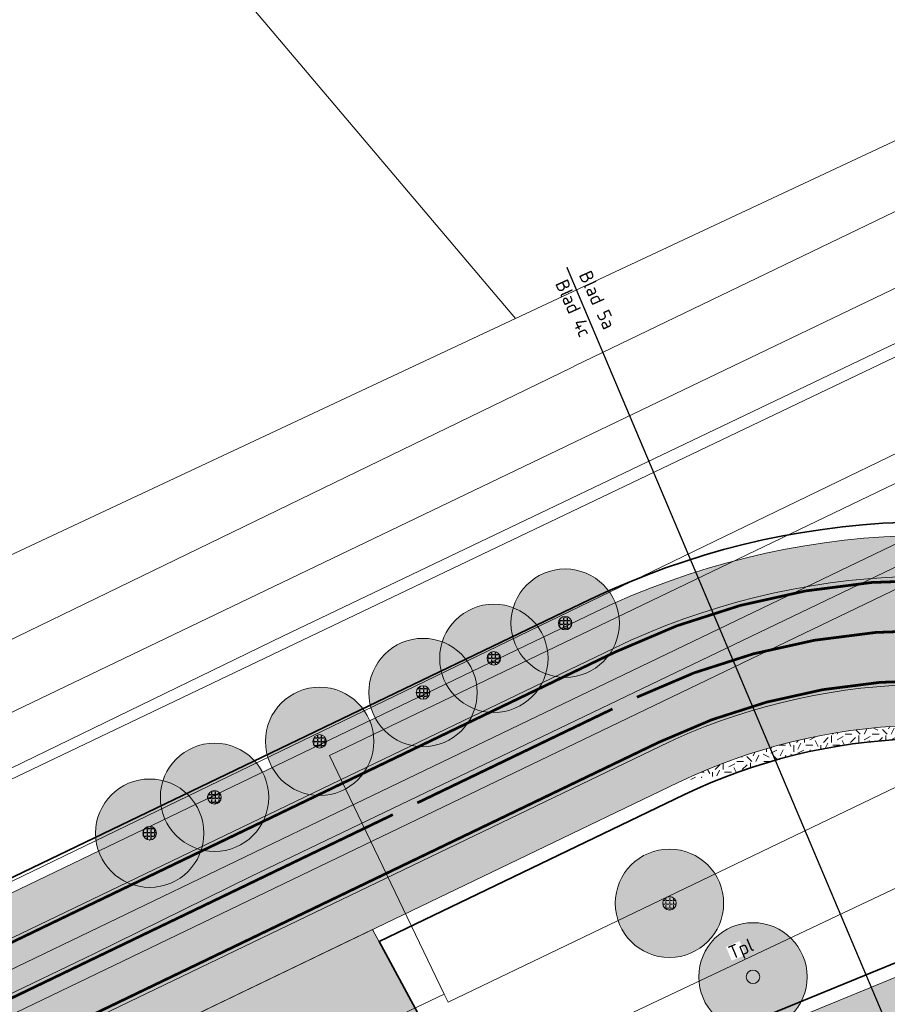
# Model space of a CAD drawing. Header units: metres. Extents: x 163628 to 167676, y 402708 to 405373.
# Tile 69 of 256: x 164578 to 164610, y 403476 to 403512. Entities that reach past the tile are written whole.
import ezdxf

# ---------------------------------------------------------------- set-up
doc = ezdxf.new("R2010")
doc.units = ezdxf.units.M
for name, pattern in [('X-CA190022.004-UO-DWM_Snelfietsroute$0$1-2', [3, 0, -2, 1]), ('X-CA190022.004-UO-DWM_Snelfietsroute$0$2-1', [6, 2, -1, 2, -1]), ('X-CA190022.004-UO-TXT_Tekst 1op200$0$AL-TEKENBLADGRENS', [11.5, 2.5, -1.5, 1, -1.5, 1, -1.5, 2.5])]:
    doc.linetypes.add(name, pattern=pattern)
doc.layers.get('0').update_dxf_attribs({"lineweight": 25})
doc.layers.add('X-CA190022.004-UO-ARC_Arcering$0$N-GV-GR-GRAS-A-200 GRASMENGSEL M1', color=62, linetype='Continuous', lineweight=18, transparency=0.5)
doc.layers.add('X-CA190022.004-UO-ARC_Arcering$0$N-WE-VH-VERHARDING_ASFALT_ROOD-A', color=232, linetype='Continuous', lineweight=0, transparency=0.5)
for name, color, linetype, lineweight in [('X-CA190022.004-UO-BGT_Ondergrond$0$GE_251_SPRTrein_as_Lijn_GEM', 253, 'Continuous', 9), ('X-CA190022.004-UO-BGT_Ondergrond$0$GE_316_WGDFietspad_Vlak_GEM', 253, 'Continuous', 9), ('X-CA190022.004-UO-BGT_Ondergrond$0$GE_367_OWGBerm_groenvoorziening_grasenk_GEM', 253, 'Continuous', 9), ('X-CA190022.004-UO-BGT_Ondergrond$0$GE_401_OTDErf_Vlak_GEM', 253, 'Continuous', 9), ('X-CA190022.004-UO-BGT_Ondergrond$0$GE_479_BTDGroenvoorziening_grasenkruida_GEM', 253, 'Continuous', 9), ('X-CA190022.004-UO-BGT_Ondergrond$0$GE_504_WTDWaterloop_sloot_Vlak_GEM', 253, 'Continuous', 9), ('X-CA190022.004-UO-BGT_Ondergrond$0$GE_541_OWTOever_slootkant_Vlak_GEM', 253, 'Continuous', 9), ('X-CA190022.004-UO-DWM_Beplanting$0$B-WE-GR-BOOM-S AFKOMSTIG UIT BGT', 252, 'Continuous', 0), ('X-CA190022.004-UO-DWM_Beplanting$0$EEL_sortiment tekst BOMEN', 7, 'Continuous', 25), ('X-CA190022.004-UO-DWM_Beplanting$0$N-GV-GR-BOOM_SOLITAIR-G', 92, 'Continuous', 18), ('X-CA190022.004-UO-DWM_Beplanting$0$N-WE-GR-BEPLANTING_CULTUUR_BOSPLANTSOEN-A-500', 92, 'Continuous', 18), ('X-CA190022.004-UO-DWM_Beplanting$0$N-WE-GR-BEPLANTING_NATUUR_BOS-G', 90, 'Continuous', 18), ('X-CA190022.004-UO-DWM_Beplanting$0$N-WE-GR-BOOM-S', 90, 'Continuous', 18), ('X-CA190022.004-UO-DWM_Snelfietsroute$0$N-WE-GW-BERM-G', 90, 'Continuous', 18), ('X-CA190022.004-UO-DWM_Snelfietsroute$0$N-WE-VH-KANTVERHARDING-G', 7, 'Continuous', 18), ('X-CA190022.004-UO-DWM_Snelfietsroute$0$N-WE-VW-MARKERING_LANGS_STREEP_12-G', 7, 'X-CA190022.004-UO-DWM_Snelfietsroute$0$1-2', 35), ('X-CA190022.004-UO-DWM_Snelfietsroute$0$N-WE-VW-MARKERING_LANGS_STREEP_21-G', 7, 'X-CA190022.004-UO-DWM_Snelfietsroute$0$2-1', 35), ('X-CA190022.004-UO-DWM_Snelfietsroute$0$N-WE-VW-MARKERING_LANGS_STREEP_DOORGETROKKEN_010-G', 7, 'Continuous', 18), ('X-CA190022.004-UO-GZM_Werkgrens_v0.1$0$N-WE-KG-GRENS_SYSTEEMGRENS-G', 7, 'X-CA190022.004-UO-GZM_Werkgrens_v0.1$0$KG-OG', 35), ('X-CA190022.004-UO-KAD_Percelen$0$B-WE-KG-GRENS_PERCEEL-GV', 150, 'Continuous', 9), ('X-CA190022.004-UO-TXT_Tekst 1op200$0$BLADEN', 7, 'Continuous', 25), ('X-CA190022.004-UO-TXT_Tekst 1op200$0$X-XX-AL-TEKENBLADGRENS-G', 7, 'X-CA190022.004-UO-TXT_Tekst 1op200$0$AL-TEKENBLADGRENS', 35)]:
    doc.layers.add(name, color=color, linetype=linetype, lineweight=lineweight)
doc.layers.add('X-CA190022.004-UO-DWM_Beplanting$0$B-WE-GR-BOOM-S AFKOMSTIG UIT DTM_v0.4', color=252, linetype='Continuous')
doc.layers.add('X-CA190022.004-UO-DWM_Beplanting$0$N-GV-GR-GRAS-A-200', color=7, linetype='Continuous')
doc.styles.add('X-CA190022.004-UO-DWM_Beplanting$0$NLCS-ISO', font='NLCS-ISO.ttf')
doc.styles.add('X-CA190022.004-UO-TXT_Tekst 1op200$0$NLCS-ISO-M200-T25', font='NLCS-ISO.ttf', dxfattribs={"height": 0.5})
doc.linetypes.add('X-CA190022.004-UO-GZM_Werkgrens_v0.1$0$KG-OG', pattern='A,5.5,-1.5,[2,NLCS.SHX,S=0.5,R=0,X=0,Y=0],-1.5', length=8.5)
pattern_1 = [(0, (0, 5000), (1, 1), [0.25, -0.75]), (0, (0.5499999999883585, 5000.599999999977), (1, 1), [0.25, -0.75]), (90, (0.1000000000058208, 5000.349999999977), (-1, 1), [0.25, -0.75]), (90, (0.5, 5000.700000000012), (-1, 1), [0.25, -0.75]), (45, (0.2000000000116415, 5000.700000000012), (0, 1.000000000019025), [0.25, -1.164213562]), (135, (0.5499999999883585, 5000), (-1.000000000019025, 0), [0.25, -1.164213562]), (26.56505119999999, (0.25, 5000.299999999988), (1.000000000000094, 4.000644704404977e-10), [0.25, -1.986067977]), (26.56505119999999, (0.7000000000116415, 5000.799999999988), (1.000000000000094, 4.000644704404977e-10), [0.25, -1.986067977]), (63.43494882, (0.7000000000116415, 5000), (5.099862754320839e-11, 1.000000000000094), [0.2499999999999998, -1.986067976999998]), (63.43494882, (0.25, 5000.450000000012), (5.099862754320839e-11, 1.000000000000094), [0.2499999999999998, -1.986067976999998]), (63.43494882, (0.6000000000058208, 5000.200000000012), (5.099862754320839e-11, 1.000000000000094), [0.2499999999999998, -1.986067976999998]), (116.5650512, (0, 5000.549999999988), (-4.000648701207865e-10, 1.000000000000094), [0.2499999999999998, -1.986067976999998]), (153.43494882, (0.2000000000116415, 5000.150000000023), (-1.000000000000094, 5.099898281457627e-11), [0.25, -1.986067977])]

# ---------------------------------------------------------------- blocks, each defined once
blk = doc.blocks.new('X-CA190022.004-UO-DWM_Beplanting$0$SGR-BOOM_01-SO')
at = {"linetype": 'ByBlock', "lineweight": 18}
h = blk.add_hatch(color=0, dxfattribs=at)
h.dxf.hatch_style = 1
edge = h.paths.add_edge_path()
edge.add_arc((0, 0), 0.25, 0, 360)
at = {"color": 0, "linetype": 'ByBlock', "lineweight": 18}
for radius in [2, 0.25]:
    blk.add_circle((0, 0), radius, dxfattribs=at)
blk = doc.blocks.new('X-CA190022.004-UO-DWM_Beplanting$0$IMGEOBoom')
at = {"transparency": 33554457}
h = blk.add_hatch(color=256, dxfattribs=at)
h.dxf.hatch_style = 1
edge = h.paths.add_edge_path()
edge.add_arc((0, 0), 100, 0, 360)
edge = h.paths.add_edge_path(flags=17)
edge.add_arc((0, 0), 12.5, 0, 360)
h = blk.add_hatch()
h.set_pattern_fill('ANGLE', color=256)
h.set_pattern_definition([(0, (0, 0), (0, 6.985), [5.08, -1.905]), (90, (0, 0), (-6.985, 4.277078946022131e-16), [5.08, -1.905])])
edge = h.paths.add_edge_path(flags=17)
edge.add_arc((0, 0), 12.5, 0, 360)
at = {"layer": 'X-CA190022.004-UO-DWM_Beplanting$0$N-GV-GR-GRAS-A-200'}
h = blk.add_hatch(color=256, dxfattribs=at)
h.dxf.hatch_style = 1
edge = h.paths.add_edge_path(flags=17)
edge.add_arc((0, 0), 12.5, 0, 360)
at = {"xscale": 50, "yscale": 50, "zscale": 50}
blk.add_blockref('X-CA190022.004-UO-DWM_Beplanting$0$SGR-BOOM_01-SO', (0, 0), dxfattribs=at)
blk = doc.blocks.new('X-CA190022.004-UO-DWM_Beplanting$0$sfr nieuwe boom')
at = {"layer": 'X-CA190022.004-UO-DWM_Beplanting$0$N-GV-GR-BOOM_SOLITAIR-G', "transparency": 33554470}
h = blk.add_hatch(color=256, dxfattribs=at)
h.dxf.hatch_style = 1
edge = h.paths.add_edge_path()
edge.add_arc((0, 0), 2, 0, 360)
at = {"layer": 'X-CA190022.004-UO-DWM_Beplanting$0$N-GV-GR-BOOM_SOLITAIR-G'}
h = blk.add_hatch(color=256, dxfattribs=at)
h.dxf.hatch_style = 1
edge = h.paths.add_edge_path()
edge.add_arc((0, 0), 0.25, 0, 360)
for radius in [2, 0.25]:
    blk.add_circle((0, 0), radius, dxfattribs=at)

msp = doc.modelspace()

# ---------------------------------------------------------------- hatches: boundary and pattern name
at = {"layer": 'X-CA190022.004-UO-ARC_Arcering$0$N-GV-GR-GRAS-A-200 GRASMENGSEL M1'}
h = msp.add_hatch(dxfattribs=at)
h.set_pattern_fill('AGR-GRAS_02-SO', color=256, scale=0.1, pattern_type=2)
h.set_pattern_definition(pattern_1)
h.paths.add_polyline_path([(164599.4477769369, 403489.171202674, -0.2096908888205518), (164621.1271427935, 403489.9339234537, 0.2085225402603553), (164639.5720025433, 403490.5563046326), (164638.9234094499, 403491.9088021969, -0.2087200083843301), (164621.6614316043, 403491.3356928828, 0.2094978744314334), (164598.7972482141, 403490.5227989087), (164495.7346418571, 403440.9457024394, 0.2673616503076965), (164498.6229905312, 403440.7572431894), (164498.6671474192, 403440.667520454)])
h = msp.add_hatch(dxfattribs=at)
h.set_pattern_fill('AGR-GRAS_02-SO', color=256, scale=0.1, pattern_type=2)
h.set_pattern_definition([(0, (0, 5000), (1, 1), [0.25, -0.75]), (0, (0.5499999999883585, 5000.599999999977), (1, 1), [0.25, -0.75]), (90, (0.1000000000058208, 5000.349999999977), (-1, 1), [0.25, -0.75]), (90, (0.5, 5000.700000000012), (-1, 1), [0.25, -0.75]), (45, (0.2000000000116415, 5000.700000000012), (0, 1.000000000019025), [0.25, -1.164213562]), (135, (0.5499999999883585, 5000), (-1.000000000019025, 0), [0.25, -1.164213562]), (26.56505119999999, (0.25, 5000.299999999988), (1.000000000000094, 4.000644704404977e-10), [0.25, -1.986067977]), (26.56505119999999, (0.7000000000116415, 5000.799999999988), (1.000000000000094, 4.000644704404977e-10), [0.25, -1.986067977]), (63.43494882, (0.7000000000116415, 5000), (5.099862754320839e-11, 1.000000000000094), [0.2499999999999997, -1.986067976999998]), (63.43494882, (0.25, 5000.450000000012), (5.099862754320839e-11, 1.000000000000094), [0.2499999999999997, -1.986067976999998]), (63.43494882, (0.6000000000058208, 5000.200000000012), (5.099862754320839e-11, 1.000000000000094), [0.2499999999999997, -1.986067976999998]), (116.5650512, (0, 5000.549999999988), (-4.000648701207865e-10, 1.000000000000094), [0.2499999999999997, -1.986067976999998]), (153.43494882, (0.2000000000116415, 5000.150000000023), (-1.000000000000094, 5.099898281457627e-11), [0.25, -1.986067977])])
edge = h.paths.add_edge_path()
edge.add_arc((164611.1568154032, 403464.8422401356), 21.50000000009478, 68.3293112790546, 115.7006320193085, ccw=False)
edge.add_arc((164629.6203846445, 403511.3083203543), 28.50000000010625, 248.3293112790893, 295.6200458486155)
edge.add_line((164641.9438200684, 403485.6104033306), (164641.3015951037, 403486.9496215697))
edge.add_arc((164629.6357839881, 403511.3970298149), 27.08813243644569, 248.3324958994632, 295.5095370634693, ccw=False)
edge.add_arc((164611.1568154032, 403464.8422401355), 23.00000000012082, 68.37151412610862, 115.7006320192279)
edge.add_line((164601.1824278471, 403485.5669016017), (164502.0995686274, 403437.8801956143))
edge.add_line((164502.0995686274, 403437.8801956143), (164502.1429355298, 403437.7900883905))
edge.add_arc((164503.4005756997, 403435.1769789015), 2.899999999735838, 115.7006320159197, 174.5422744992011)
edge.add_line((164500.5137224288, 403435.4528016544), (164601.8329313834, 403484.2152932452))
h = msp.add_hatch(dxfattribs=at)
h.set_pattern_fill('AGR-GRAS_02-SO', color=256, scale=0.1, pattern_type=2)
h.set_pattern_definition([(0, (0, 0), (1, 1), [0.25, -0.75]), (0, (0.5499999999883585, 0.5999999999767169), (1, 1), [0.25, -0.75]), (90, (0.1000000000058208, 0.3499999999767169), (-1, 1), [0.25, -0.75]), (90, (0.5, 0.7000000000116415), (-1, 1), [0.25, -0.75]), (45, (0.2000000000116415, 0.7000000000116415), (0, 1.000000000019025), [0.25, -1.164213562]), (135, (0.5499999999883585, 0), (-1.000000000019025, 0), [0.25, -1.164213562]), (26.56505119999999, (0.25, 0.2999999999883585), (1.000000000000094, 4.000644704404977e-10), [0.25, -1.986067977]), (26.56505119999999, (0.7000000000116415, 0.7999999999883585), (1.000000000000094, 4.000644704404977e-10), [0.25, -1.986067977]), (63.43494882, (0.7000000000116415, 0), (5.099862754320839e-11, 1.000000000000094), [0.2499999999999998, -1.986067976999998]), (63.43494882, (0.25, 0.4500000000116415), (5.099862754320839e-11, 1.000000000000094), [0.2499999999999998, -1.986067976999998]), (63.43494882, (0.6000000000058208, 0.2000000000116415), (5.099862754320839e-11, 1.000000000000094), [0.2499999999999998, -1.986067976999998]), (116.5650512, (0, 0.5499999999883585), (-4.000648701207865e-10, 1.000000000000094), [0.2499999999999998, -1.986067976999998]), (153.43494882, (0.2000000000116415, 0.1500000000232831), (-1.000000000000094, 5.099898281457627e-11), [0.25, -1.986067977])])
edge = h.paths.add_edge_path()
edge.add_arc((164611.1568158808, 403464.8422399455), 21.00000000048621, 68.33813964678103, 110.2592708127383)
edge.add_arc((164608.1106679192, 403447.7851550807), 37.00000000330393, 96.55763727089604, 99.59772582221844)
edge.add_arc((164611.1568154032, 403464.8422401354), 21.50000000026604, 68.32931127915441, 115.37946235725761, ccw=False)
edge.add_arc((164629.6203846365, 403511.3083203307), 28.4999999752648, 248.3293112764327, 252.5432567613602)
edge.add_arc((164618.3996039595, 403518.4461171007), 34.42897145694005, 272.2316846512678, 274.4497931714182, ccw=False)
edge.add_arc((164629.6203714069, 403511.3083249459), 28.99999980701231, 248.3229469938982, 250.0809143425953, ccw=False)
h = msp.add_hatch(dxfattribs=at)
h.set_pattern_fill('AGR-GRAS_02-SO', color=256, scale=0.1, pattern_type=2)
h.set_pattern_definition(pattern_1)
h.paths.add_polyline_path([(164619.704, 403481.066), (164621.316, 403478.014), (164605.74, 403471.7), (164600.64, 403469.315), (164599.21, 403468.63), (164595.22, 403466.605), (164591.23, 403464.58), (164577.71, 403456.5), (164571.47, 403453.2), (164544.8135, 403440.3775), (164518.157, 403427.555), (164516.668, 403430.689), (164569.76, 403456.18), (164575.93, 403459.42), (164592.13, 403469.02), (164597.61, 403471.99), (164600.48, 403473.35), (164602.885, 403474.235), (164604.45, 403474.81)])
at = {"layer": 'X-CA190022.004-UO-ARC_Arcering$0$N-WE-VH-VERHARDING_ASFALT_ROOD-A'}
h = msp.add_hatch(color=256, dxfattribs=at)
h.dxf.hatch_style = 1
h.paths.add_polyline_path([(164621.1086011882, 403489.9412831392, 0.2094983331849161), (164599.4477517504, 403489.1711905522), (164498.6671976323, 403440.6674161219), (164490.6751630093, 403436.8210010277, -0.02616535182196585), (164490.3924341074, 403436.684928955), (164490.089852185, 403436.5393019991), (164489.7935083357, 403436.3966773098), (164493.0826311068, 403433.5405141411), (164493.7673718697, 403433.8700669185), (164502.0995686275, 403437.8801956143), (164601.1824278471, 403485.5669016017, -0.2096911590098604), (164619.6500572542, 403486.2166370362, 0.208643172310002), (164641.3015951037, 403486.9496215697), (164639.5720025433, 403490.5563046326, -0.2087479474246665)])
at = {"layer": 'X-CA190022.004-UO-DWM_Beplanting$0$N-WE-GR-BEPLANTING_CULTUUR_BOSPLANTSOEN-A-500', "ltscale": 0.01}
h = msp.add_hatch(dxfattribs=at)
h.set_pattern_fill('AGR-BOSPLANTSOEN', color=256, scale=0.5, pattern_type=2)
h.set_pattern_definition([(0, (0, 0), (0.5, 0.5), [0.6, -0.4]), (90, (0.2999999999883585, -0.2000000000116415), (-2, 1.224646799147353e-16), [0.4, -0.6]), (90, (0.7999999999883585, 0.2999999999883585), (-2, 1.224646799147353e-16), [0.4, -0.6]), (90, (1.299999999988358, -0.09999999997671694), (-2, 1.224646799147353e-16), [0.2, -0.8]), (90, (1.799999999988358, 0.4000000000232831), (-2, 1.224646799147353e-16), [0.2, -0.8])])
h.paths.add_polyline_path([(164569.5354916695, 403456.6268519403), (164575.6861587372, 403459.8566998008), (164591.8833365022, 403469.4550273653), (164594.7620184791, 403471.0151889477), (164592.7301161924, 403474.7642881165), (164590.5588497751, 403478.7892910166), (164506.7504675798, 403438.4539019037, 0.01126086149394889), (164502.7372540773, 403436.4098634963, 0.4013547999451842), (164502.1396339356, 403434.5686603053, -0.05495898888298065), (164503.5709637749, 403430.5183180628, 0.07635202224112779), (164505.0887872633, 403426.7432775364, 0.1430564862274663), (164507.564585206, 403427.0260143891), (164509.423673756, 403427.9177803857), (164513.5363007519, 403429.8914003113), (164516.4612566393, 403431.1443814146)])

# ---------------------------------------------------------------- linework, layer by layer
at = {"layer": 'X-CA190022.004-UO-BGT_Ondergrond$0$GE_251_SPRTrein_as_Lijn_GEM'}
for p, q in [((164586.092, 403480.76), (164743.728, 403556.491)), ((164589.918, 403483.431), (164612.775, 403494.432)), ((164590.572, 403482.071), (164613.43, 403493.072)), ((164504.922, 403442.526), (164589.918, 403483.431)), ((164505.925, 403441.332), (164590.572, 403482.071)), ((164580.272, 403477.895), (164586.092, 403480.76)), ((164507.405, 403442.8), (164580.272, 403477.895))]:
    msp.add_line(p, q, dxfattribs=at)
at = {"layer": 'X-CA190022.004-UO-BGT_Ondergrond$0$GE_316_WGDFietspad_Vlak_GEM', "flags": 128}
msp.add_lwpolyline([(164599.21, 403468.63), (164591.23, 403464.58), (164577.71, 403456.5), (164571.47, 403453.2), (164518.157, 403427.555), (164516.668, 403430.689), (164569.76, 403456.18), (164575.93, 403459.42), (164592.13, 403469.02), (164597.61, 403471.99), (164600.48, 403473.3500000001), (164602.885, 403474.235), (164604.45, 403474.81), (164619.704, 403481.066), (164621.316, 403478.0140000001), (164607.424, 403472.383), (164605.74, 403471.7), (164604.577, 403471.161), (164602.07, 403470), (164599.21, 403468.63)], dxfattribs=at)
at = {"layer": 'X-CA190022.004-UO-BGT_Ondergrond$0$GE_367_OWGBerm_groenvoorziening_grasenk_GEM', "flags": 128}
for points in [[(164768.875, 403551.946), (164763.542, 403549.392), (164629.22, 403485.06), (164625.59, 403483.48), (164619.704, 403481.066), (164604.45, 403474.81), (164602.885, 403474.235), (164600.48, 403473.3500000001), (164597.61, 403471.99), (164592.13, 403469.02), (164575.93, 403459.42), (164569.76, 403456.18), (164516.668, 403430.689), (164513.743, 403429.436), (164509.64, 403427.467), (164507.77, 403426.57)], [(164453.106, 403493.369), (164488.004, 403452.975), (164495.285, 403449.119), (164494.344, 403448.187), (164493.938, 403446.928), (164494.512, 403445.201), (164495.603, 403443.783), (164496.644, 403443.037), (164505.761, 403433.039), (164505.901, 403432.4), (164507.126, 403430.884), (164508.284, 403430.692), (164509.941, 403431.278), (164513.965, 403433.277), (164537.446, 403444.229), (164569.522, 403459.744), (164581.242, 403466.331), (164592.676, 403472.187), (164631.326, 403490.472), (164640.44, 403494.868), (164662.351, 403505.436)]]:
    msp.add_lwpolyline(points, dxfattribs=at)
at = {"layer": 'X-CA190022.004-UO-BGT_Ondergrond$0$GE_401_OTDErf_Vlak_GEM', "flags": 128}
msp.add_lwpolyline([(164644.76, 403522.135), (164598.026, 403499.598), (164597.907, 403499.5400000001), (164559.867, 403481.087), (164519.897, 403461.496), (164496.748, 403450.567), (164495.285, 403449.119), (164488.004, 403452.975), (164453.106, 403493.369), (164446.912, 403500.197), (164442.328, 403505.8290000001), (164442.279, 403505.897), (164417.651, 403534.485)], dxfattribs=at)
at = {"layer": 'X-CA190022.004-UO-BGT_Ondergrond$0$GE_479_BTDGroenvoorziening_grasenkruida_GEM', "flags": 128}
msp.add_lwpolyline([(164661.155, 403508.745), (164638.92, 403498.02), (164629.806, 403493.624), (164631.326, 403490.472), (164592.676, 403472.187), (164593.082, 403473.391), (164592.609, 403473.511), (164591.238, 403473.656), (164588.258, 403473.0030000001), (164582.318, 403470.584), (164560.42, 403459.532), (164531.517, 403445.8290000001), (164507.277, 403434.2640000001), (164505.761, 403433.039), (164496.644, 403443.037), (164498.627, 403442.886), (164500.282, 403443.347), (164516.388, 403451.268), (164556.346, 403470.466), (164637.795, 403509.882), (164672.252, 403526.504)], dxfattribs=at)
at = {"layer": 'X-CA190022.004-UO-BGT_Ondergrond$0$GE_504_WTDWaterloop_sloot_Vlak_GEM', "flags": 128}
msp.add_lwpolyline([(164678.426, 403533.1280000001), (164644.871, 403517.187), (164587.245, 403489.6280000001), (164555.789, 403474.342), (164525.812, 403459.868), (164499.837, 403447.15), (164498.596, 403446.585), (164497.552, 403446.453), (164497.046, 403446.537), (164496.522, 403447.593), (164496.813, 403448.046), (164507.457, 403453.306), (164615.872, 403505.365), (164674.068, 403533.44)], dxfattribs=at)
at = {"layer": 'X-CA190022.004-UO-BGT_Ondergrond$0$GE_541_OWTOever_slootkant_Vlak_GEM', "flags": 128}
for points in [[(164516.388, 403451.268), (164500.282, 403443.347), (164498.627, 403442.886), (164496.644, 403443.037), (164495.603, 403443.783), (164494.512, 403445.201), (164493.938, 403446.928), (164494.344, 403448.187), (164495.285, 403449.119), (164496.748, 403450.567), (164519.897, 403461.496), (164559.867, 403481.087), (164597.907, 403499.5400000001), (164598.026, 403499.598), (164644.76, 403522.135), (164649.727, 403524.45), (164655.322, 403527.058), (164681.914, 403539.451)], [(164496.522, 403447.593), (164496.813, 403448.046), (164507.457, 403453.306), (164615.872, 403505.365), (164674.068, 403533.44)], [(164678.426, 403533.1280000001), (164644.871, 403517.187), (164587.245, 403489.6280000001), (164555.789, 403474.342), (164525.812, 403459.868), (164499.837, 403447.15), (164498.596, 403446.585), (164497.552, 403446.453), (164497.046, 403446.537), (164496.522, 403447.593)], [(164672.252, 403526.504), (164637.795, 403509.882), (164556.346, 403470.466), (164516.388, 403451.268)]]:
    msp.add_lwpolyline(points, dxfattribs=at)
at = {"layer": 'X-CA190022.004-UO-DWM_Beplanting$0$N-WE-GR-BEPLANTING_NATUUR_BOS-G'}
msp.add_lwpolyline([(164569.5354916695, 403456.6268519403), (164575.6861587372, 403459.8566998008), (164591.8833365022, 403469.4550273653), (164594.7620184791, 403471.0151889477), (164592.7301161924, 403474.7642881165), (164590.5588497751, 403478.7892910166), (164506.7504675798, 403438.4539019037, 0.01126086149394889), (164502.7372540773, 403436.4098634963, 0.4013547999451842), (164502.1396339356, 403434.5686603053, -0.05495898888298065), (164503.5709637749, 403430.5183180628, 0.07635202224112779), (164505.0887872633, 403426.7432775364, 0.1430564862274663), (164507.564585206, 403427.0260143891), (164509.423673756, 403427.9177803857), (164513.5363007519, 403429.8914003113), (164516.4612566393, 403431.1443814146), (164569.5354916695, 403456.6268519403)], format="xyb", close=True, dxfattribs=at)
at = {"layer": 'X-CA190022.004-UO-DWM_Snelfietsroute$0$N-WE-VW-MARKERING_LANGS_STREEP_12-G', "linetype": 'X-CA190022.004-UO-DWM_Snelfietsroute$0$1-2', "const_width": 0.1, "flags": 128}
msp.add_lwpolyline([(164512.7755120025, 403445.2379030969), (164591.3043674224, 403483.0323558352)], dxfattribs=at)
at = {"layer": 'X-CA190022.004-UO-DWM_Snelfietsroute$0$N-WE-VW-MARKERING_LANGS_STREEP_21-G', "const_width": 0.1, "flags": 128}
msp.add_lwpolyline([(164592.2054396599, 403483.4660248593), (164599.4140175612, 403486.9353770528)], dxfattribs=at)
at = {"layer": 'X-CA190022.004-UO-DWM_Snelfietsroute$0$N-WE-VW-MARKERING_LANGS_STREEP_DOORGETROKKEN_010-G', "const_width": 0.1, "flags": 128}
msp.add_lwpolyline([(164600.3150897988, 403487.369046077, -0.2096911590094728), (164620.3886000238, 403488.0752802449, 0.1989199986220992), (164639.521441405, 403488.3525133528, 0.1989199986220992)], format="xyb", dxfattribs=at)
at = {"layer": 'X-CA190022.004-UO-GZM_Werkgrens_v0.1$0$N-WE-KG-GRENS_SYSTEEMGRENS-G', "ltscale": 0.2, "flags": 128}
for points in [[(164202.4471839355, 403276.2612616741, -0.007014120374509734), (164204.6842424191, 403278.1944806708), (164207.7316017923, 403280.6309342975), (164216.350955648, 403287.4712219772), (164219.0035534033, 403289.434108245), (164219.3746627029, 403289.7286192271), (164237.1836765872, 403303.1852059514), (164244.5865004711, 403308.605291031), (164248.7299054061, 403311.6378046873), (164253.9774847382, 403315.3666892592), (164261.1754745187, 403320.480446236), (164269.6822113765, 403326.3244647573), (164277.4779943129, 403331.5382684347), (164300.138869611, 403346.1530355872), (164322.9639978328, 403359.9259594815), (164334.0727303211, 403366.2923093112), (164351.6652632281, 403375.7974689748), (164373.7421382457, 403387.5498352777), (164399.9497431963, 403400.4638723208), (164429.2801321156, 403414.7433017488), (164430.1235736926, 403415.1409833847), (164430.9478262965, 403415.506283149), (164431.7770699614, 403415.8458020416), (164432.615246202, 403416.1613381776), (164433.4616619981, 403416.4526584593), (164434.3156183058, 403416.7195497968), (164435.1764106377, 403416.9618192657), (164436.0433296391, 403417.1792942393), (164436.3055164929, 403417.2587681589, -0.09982065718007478), (164451.9815185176, 403417.1790174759, 0.1310872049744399), (164471.5299883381, 403420.9480569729), (164482.532673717, 403426.2434413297), (164490.6930660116, 403418.7998493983), (164492.5861501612, 403419.7065134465), (164495.4035730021, 403416.5299918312, -0.01010042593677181), (164498.0738503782, 403413.5363083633), (164499.3853029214, 403412.0048366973), (164502.2759065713, 403408.6525450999), (164509.274412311, 403412.9480533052), (164511.7682141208, 403416.4610208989), (164509.1861236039, 403420.2014103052, -0.1750361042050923), (164509.3210798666, 403422.1351258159, -0.1801291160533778), (164510.5166693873, 403423.4312866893), (164518.8245311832, 403427.3151248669), (164545.0302416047, 403439.9269191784), (164571.6953268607, 403452.7535489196), (164577.9552917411, 403456.0641072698), (164591.4716804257, 403464.141949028), (164595.4462846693, 403466.1591353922), (164599.4311747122, 403468.181541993), (164600.8539115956, 403468.8630628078), (164605.9399590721, 403471.2415379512), (164622.0164705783, 403477.7583811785), (164627.272938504, 403479.8886915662), (164631.9472826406, 403481.9048786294), (164633.2674407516, 403482.5385622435, 0.08477773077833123), (164642.6089981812, 403485.3796505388), (164759.3320802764, 403541.3864717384), (164770.9742443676, 403544.8150730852), (164773.2724307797, 403545.3968587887), (164787.8865800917, 403542.289629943), (164789.8994408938, 403542.3802139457), (164793.2522167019, 403543.0482871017), (164800.2402211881, 403546.8141014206), (164803.6710322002, 403549.3659814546), (164804.7740494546, 403550.3596960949), (164806.982937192, 403547.3873851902), (164807.9070396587, 403546.1989325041), (164811.8704722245, 403549.2807697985), (164810.9532731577, 403550.4603442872), (164809.5116547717, 403552.4057701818), (164808.342669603, 403553.5746866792), (164810.0239640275, 403555.0893745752), (164807.82693957, 403558.0124714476), (164809.8344029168, 403559.5158162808, 0.08719858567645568), (164816.7069141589, 403566.8332066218, -0.1361886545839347), (164825.1509550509, 403574.2389801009), (164897.951587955, 403609.3404576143), (164931.0926747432, 403625.3204994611), (165054.7836542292, 403684.9604895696), (165123.1554235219, 403717.9264497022), (165148.5663854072, 403730.0329638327), (165175.6541256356, 403740.4784873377), (165188.1464371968, 403744.8235939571), (165187.6324323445, 403748.0918636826), (165185.2580450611, 403754.9315992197), (165180.037890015, 403753.6894865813, 0.02784581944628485), (165177.0513383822, 403752.4655620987), (165119.6977294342, 403725.1406508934), (165051.3091062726, 403692.1665645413), (164927.6180512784, 403632.5265380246), (164894.4771003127, 403616.5465616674), (164821.6764674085, 403581.445084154, 0.1361886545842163), (164810.015649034, 403571.2180636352, -0.08719858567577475), (164805.0390029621, 403565.919263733), (164803.0203514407, 403564.4075403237), (164799.415410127, 403569.2038422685), (164798.6149812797, 403568.6044188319), (164797.8152444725, 403568.0055136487), (164797.2158194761, 403568.8059445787), (164793.3705278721, 403565.9262908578), (164793.9699528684, 403565.1258599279), (164792.3761302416, 403563.932281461), (164795.8845084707, 403559.0636660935, -0.2015476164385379), (164780.0971775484, 403554.0570161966, 0.07565561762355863), (164771.1691888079, 403553.9823458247, -0.009754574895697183), (164764.0749090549, 403552.5358596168), (164754.2863395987, 403547.7986438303), (164747.4743492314, 403544.6063578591), (164708.340445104, 403525.5831572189), (164686.2179063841, 403515.3649846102), (164675.1479613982, 403509.8647663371), (164663.5244613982, 403504.2582663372), (164644.326586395, 403495.0707073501), (164639.4929121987, 403492.7230557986), (164638.2008723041, 403492.1265410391, -0.2018182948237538), (164621.8461223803, 403491.8003317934, 0.2094978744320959), (164598.5804137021, 403490.9733350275), (164556.1572466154, 403470.5661522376), (164536.2994594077, 403461.0079530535), (164516.3183906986, 403451.407959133), (164508.2317351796, 403447.5121291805), (164500.1867564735, 403443.6421835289), (164497.2033634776, 403443.0084814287), (164495.0902549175, 403442.27400261, 0.1307944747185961), (164492.913084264, 403444.8114515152), (164488.4347408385, 403447.8854838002), (164494.8986629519, 403449.8350294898), (164490.3149407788, 403452.2328764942), (164484.4843242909, 403450.5971355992, -0.07642678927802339), (164479.7480917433, 403454.7225616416), (164478.7991556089, 403455.8572518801), (164474.9179570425, 403452.9617439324), (164457.3434499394, 403473.5656706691), (164451.2568614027, 403468.374000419), (164465.5190818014, 403451.6533184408, -0.484296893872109), (164464.8169442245, 403448.1132255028), (164461.4164168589, 403446.3937776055), (164463.8934237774, 403441.7698684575), (164464.9162194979, 403439.6136052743), (164433.0167582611, 403424.6830765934, 0.0516595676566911), (164425.3001219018, 403421.7033575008), (164396.430770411, 403407.6483830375), (164370.0935852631, 403394.670494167), (164347.8842103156, 403382.8475930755), (164330.1818090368, 403373.2830720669), (164318.9080065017, 403366.8221215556), (164295.9033911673, 403352.9408932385), (164273.0860170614, 403338.2251946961), (164265.1933658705, 403332.9466057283), (164256.5935764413, 403327.0386612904), (164249.3435457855, 403321.8879322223), (164244.0502837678, 403318.1265859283), (164239.8604985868, 403315.0601269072), (164232.4089702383, 403309.6043821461), (164214.4760118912, 403296.0541423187), (164201.2887743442, 403285.5887988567, 0.01213108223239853), (164197.4136132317, 403282.3572203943)], [(164590.7964628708, 403478.3488137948), (164592.7301161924, 403474.7642881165), (164594.7620184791, 403471.0151889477), (164597.3836563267, 403472.4360401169), (164600.28621722, 403473.811469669), (164602.7123281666, 403474.7042381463), (164604.2688573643, 403475.2761259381), (164619.5123822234, 403481.5278298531), (164623.1265350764, 403483.0447410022, -0.03811446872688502), (164618.9115144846, 403484.3579938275, 0.209690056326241), (164602.0498458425, 403483.7647956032)]]:
    msp.add_lwpolyline(points, format="xyb", close=True, dxfattribs=at)
at = {"layer": 'X-CA190022.004-UO-KAD_Percelen$0$B-WE-KG-GRENS_PERCEEL-GV', "flags": 128}
for points in [[(164595.838, 403501.354), (164555.326, 403482.367), (164489.137, 403451.001), (164492.811, 403446.689), (164487.569, 403444.164), (164476.902, 403439.143), (164474.656, 403438.052), (164469.708, 403435.65), (164459.04, 403430.474), (164460.276, 403427.915), (164478.654, 403436.809), (164549.795, 403471.239), (164610.094, 403500.047), (164740.684, 403562.794), (164887.38, 403633.726), (164885.502, 403637.729), (164830.972, 403611.838), (164787.129, 403591.173), (164774.865, 403585.072), (164771.579, 403589.482), (164763.848, 403582.954), (164722.665, 403561.134), (164654.869, 403529.019)], [(164460.276, 403427.915), (164466.349, 403415.367), (164487.883, 403425.722), (164496.111, 403429.679), (164555.855, 403458.619), (164593.206, 403476.41), (164588.97, 403485.217), (164612.074, 403496.328), (164616.314, 403487.512), (164746.772, 403550.188), (164893.326, 403621.049), (164887.38, 403633.726), (164740.684, 403562.794), (164610.094, 403500.047), (164549.795, 403471.239), (164478.654, 403436.809)], [(164468.748, 403410.406), (164486.08, 403417.995), (164492.111, 403420.636), (164493.855, 403418.592), (164495.298, 403416.903), (164503.089, 403421.185), (164615.905, 403478.304), (164662.782, 403501.158), (164772.136, 403553.829), (164770.057, 403555.749), (164790.783, 403565.26), (164789.551, 403566.923), (164799.538, 403571.715), (164894.973, 403617.537), (164893.326, 403621.049), (164746.772, 403550.188), (164616.314, 403487.512), (164616.456, 403487.216), (164593.352, 403476.106), (164593.206, 403476.41), (164555.855, 403458.619), (164496.111, 403429.679), (164487.883, 403425.722), (164466.349, 403415.367)], [(164638.33, 403616.453), (164610.511, 403591.436), (164547.782, 403558.103), (164595.838, 403501.354), (164654.869, 403529.019), (164648.623, 403536.343), (164642.773, 403543.203), (164674.031, 403570.572)], [(164509.715, 403537.447), (164552.161, 403486.189), (164554.233, 403483.687), (164555.326, 403482.367), (164595.838, 403501.354), (164547.782, 403558.103), (164512.506, 403539.358)], [(164593.206, 403476.41), (164593.352, 403476.106), (164616.456, 403487.216), (164616.314, 403487.512), (164612.074, 403496.328), (164588.97, 403485.217)]]:
    msp.add_lwpolyline(points, close=True, dxfattribs=at)
at = {"layer": 'X-CA190022.004-UO-TXT_Tekst 1op200$0$X-XX-AL-TEKENBLADGRENS-G', "const_width": 0.05, "flags": 128}
msp.add_lwpolyline([(164617.8068648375, 403455.736354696), (164597.7284039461, 403503.2427536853)], dxfattribs=at)

# ---------------------------------------------------------------- block references
at = {"layer": 'X-CA190022.004-UO-DWM_Beplanting$0$B-WE-GR-BOOM-S AFKOMSTIG UIT BGT', "xscale": 0.02, "yscale": 0.02, "zscale": 0.02}
msp.add_blockref('X-CA190022.004-UO-DWM_Beplanting$0$IMGEOBoom', (164601.515285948, 403479.7609108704), dxfattribs=at)
at = {"layer": 'X-CA190022.004-UO-DWM_Beplanting$0$B-WE-GR-BOOM-S AFKOMSTIG UIT DTM_v0.4', "linetype": 'ByBlock', "lineweight": -2, "xscale": 0.02, "yscale": 0.02, "zscale": 0.02}
for p in [(164597.665, 403490.102, 9.835), (164595.034, 403488.804, 9.865), (164592.42, 403487.542, 9.87), (164588.604, 403485.738, 9.896), (164584.725, 403483.672, 9.904), (164582.332, 403482.348, 9.924)]:
    msp.add_blockref('X-CA190022.004-UO-DWM_Beplanting$0$IMGEOBoom', p, dxfattribs=at)
at = {"layer": 'X-CA190022.004-UO-DWM_Beplanting$0$N-WE-GR-BOOM-S', "rotation": 171.0119107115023}
msp.add_blockref('X-CA190022.004-UO-DWM_Beplanting$0$sfr nieuwe boom', (164604.5972979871, 403477.0447001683), dxfattribs=at)

# ---------------------------------------------------------------- texts
at = {"layer": 'X-CA190022.004-UO-TXT_Tekst 1op200$0$BLADEN', "char_height": 0.4999999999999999, "attachment_point": 4, "rotation": 294.3677864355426, "style": 'X-CA190022.004-UO-TXT_Tekst 1op200$0$NLCS-ISO-M200-T25'}
for s, width, insert in [('Blad 5a', 2.349442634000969, (164598.3874005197, 403503.0676484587)), ('Blad 4c', 2.369362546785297, (164597.512347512, 403502.7459065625))]:
    msp.add_mtext_dynamic_manual_height_columns(s, width=width, gutter_width=8.749999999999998, heights=[0], dxfattribs=dict(at, insert=insert))

# ---------------------------------------------------------------- next in the draw order: texts
at = {"layer": 'X-CA190022.004-UO-DWM_Beplanting$0$EEL_sortiment tekst BOMEN', "insert": (164603.632850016, 403478.1362888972), "char_height": 0.5, "attachment_point": 1, "rotation": 22.91, "style": 'X-CA190022.004-UO-DWM_Beplanting$0$NLCS-ISO', "bg_fill": 3, "box_fill_scale": 1.05, "bg_fill_color": 256, "bg_fill_transparency": 0}
msp.add_mtext_dynamic_manual_height_columns('Tpl', width=0.5, gutter_width=0.025, heights=[0], dxfattribs=at)

# ---------------------------------------------------------------- next in the draw order: linework, layer by layer
at = {"layer": 'X-CA190022.004-UO-DWM_Snelfietsroute$0$N-WE-GW-BERM-G', "flags": 128}
for points in [[(164495.7565418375, 403440.9312559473), (164598.7972482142, 403490.5227989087, -0.2096911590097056), (164621.6810498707, 403491.3279058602, 0.2084649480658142), (164638.9234094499, 403491.9088021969)], [(164508.7284291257, 403421.9763283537), (164506.0961804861, 403425.2745619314, -0.1098955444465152), (164503.5709637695, 403430.5183180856, 0.05472478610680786), (164502.147580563, 403434.5521686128), (164502.1390745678, 403434.5698422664, -0.4010818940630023), (164502.7372540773, 403436.4098634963, -0.01126086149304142), (164506.7504675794, 403438.4539019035), (164601.8329313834, 403484.2152932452, -0.2096911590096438), (164619.0961501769, 403484.8226546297, 0.2093240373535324), (164641.9438137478, 403485.6104002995)]]:
    msp.add_lwpolyline(points, format="xyb", dxfattribs=at)
at = {"layer": 'X-CA190022.004-UO-DWM_Snelfietsroute$0$N-WE-VH-KANTVERHARDING-G', "flags": 128}
for points in [[(164498.6671976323, 403440.6674161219), (164599.4477517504, 403489.1711905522, -0.2096911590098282), (164621.1271427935, 403489.9339234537, 0.2085287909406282), (164639.5725019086, 403490.5565427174)], [(164502.0995380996, 403437.8801809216), (164601.1824278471, 403485.5669016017, -0.2096911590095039), (164619.6500572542, 403486.2166370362, 0.2086431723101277), (164641.3015951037, 403486.9496215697)]]:
    msp.add_lwpolyline(points, format="xyb", dxfattribs=at)
at = {"layer": 'X-CA190022.004-UO-DWM_Snelfietsroute$0$N-WE-VW-MARKERING_LANGS_STREEP_DOORGETROKKEN_010-G', "const_width": 0.1, "flags": 128}
for points in [[(164498.7322479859, 403440.5322552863), (164599.5128021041, 403489.0360297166, -0.209691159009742), (164621.0717520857, 403489.794525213, 0.208534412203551), (164639.6374122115, 403490.4213145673)], [(164502.034487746, 403438.0153417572), (164601.1173774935, 403485.7020624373, -0.2096911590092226), (164619.7054479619, 403486.3560352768, 0.2086586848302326), (164641.238513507, 403487.0857275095)]]:
    msp.add_lwpolyline(points, format="xyb", dxfattribs=at)

doc.saveas('drawing.dxf')
